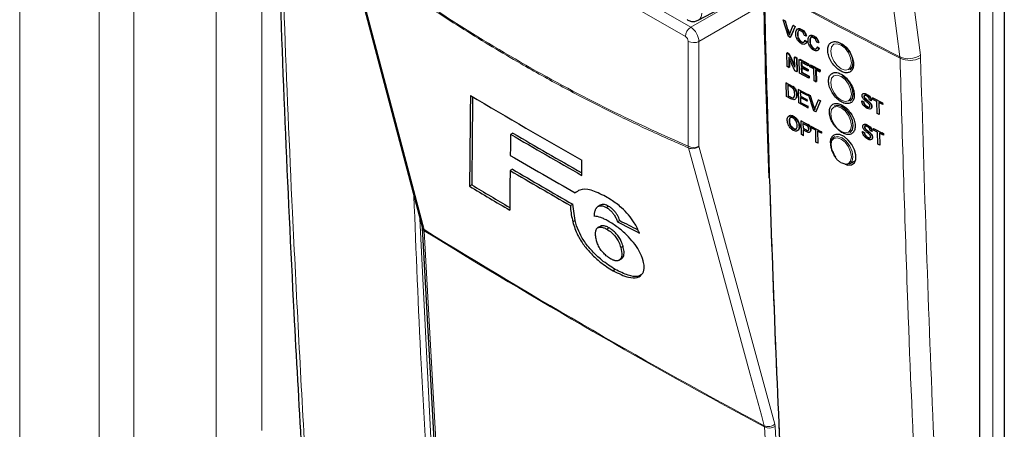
# Paper-space layout 'Blatt4' of a CAD drawing. Header units: millimetres. Extents: x 5 to 418, y 2 to 292.
# Tile 19 of 111: x 108 to 130, y 170 to 179. Entities that reach past the tile are written whole.
import ezdxf

# ---------------------------------------------------------------- set-up
doc = ezdxf.new("R2010")
doc.units = ezdxf.units.MM

psp = doc.layouts.new('Blatt4')

# ---------------------------------------------------------------- linework, layer by layer
at = {"color": 7, "linetype": 'Continuous', "lineweight": 18}
for p, q in [((110.768, 159.439), (110.768, 200.081)), ((108.291, 159.028), (108.291, 199.758)), ((110.011, 199.732), (110.011, 159.002)), ((112.553, 199.067), (112.553, 159.373)), ((129.385, 188.656), (129.385, 161.056)), ((113.539, 170.204), (113.539, 187.903)), ((120.527, 180.289), (122.84, 178.954)), ((122.725, 178.751), (120.47, 180.052)), ((122.84, 178.954), (124.218, 179.749)), ((124.403, 179.447), (123.017, 178.647)), ((124.961, 178.836), (124.967, 178.84)), ((122.784, 176.372), (122.784, 178.649)), ((123.017, 178.647), (123.017, 176.371)), ((127.375, 178.311), (127.377, 178.283)), ((127.822, 178.291), (127.818, 178.346)), ((124.998, 177.7), (125.008, 177.707)), ((125.007, 177.439), (125.017, 177.445)), ((125.511, 177.221), (125.521, 177.227)), ((125.331, 176.869), (125.341, 176.875)), ((125.339, 176.727), (125.349, 176.734)), ((116.968, 174.8), (117.266, 168.897)), ((117.062, 174.54), (117.059, 174.565)), ((124.437, 170.282), (124.433, 170.307)), ((124.667, 170.292), (124.659, 170.341)), ((124.667, 170.292), (124.991, 164.571))]:
    psp.add_line(p, q, dxfattribs=at)
at = {"color": 7, "linetype": 'Continuous', "lineweight": 25}
for p, q in [((129.1, 189.018), (129.1, 161.418)), ((129.637, 187.783), (129.637, 147.004)), ((115.43, 180.618), (117.015, 174.621)), ((123.003, 179.107), (124.192, 179.746)), ((124.846, 179.112), (124.848, 179.113)), ((124.956, 178.755), (124.846, 179.112)), ((124.846, 179.112), (124.887, 179.09)), ((124.887, 179.09), (124.889, 179.091)), ((124.887, 179.09), (124.961, 178.836)), ((124.949, 178.903), (124.967, 178.84)), ((124.99, 178.821), (125.062, 178.996)), ((125.103, 178.974), (124.997, 178.733)), ((125.062, 178.996), (125.065, 178.998)), ((125.062, 178.996), (125.103, 178.974)), ((125.103, 178.974), (125.106, 178.976)), ((125.237, 178.905), (125.241, 178.908)), ((124.997, 178.733), (124.956, 178.755)), ((124.997, 178.733), (125.002, 178.736)), ((125.061, 178.868), (125.002, 178.736)), ((125.152, 178.801), (125.158, 178.804)), ((125.341, 178.763), (125.303, 178.774)), ((125.311, 178.669), (125.316, 178.673)), ((125.311, 178.669), (125.348, 178.639)), ((125.316, 178.673), (125.354, 178.643)), ((125.341, 178.763), (125.347, 178.767)), ((125.505, 178.761), (125.511, 178.765)), ((125.236, 178.635), (125.241, 178.638)), ((125.348, 178.639), (125.354, 178.643)), ((125.42, 178.656), (125.426, 178.66)), ((125.504, 178.491), (125.509, 178.494)), ((125.609, 178.619), (125.571, 178.63)), ((125.578, 178.525), (125.584, 178.529)), ((125.578, 178.525), (125.616, 178.495)), ((125.584, 178.529), (125.622, 178.499)), ((125.609, 178.619), (125.614, 178.622)), ((125.616, 178.495), (125.622, 178.499)), ((124.923, 178.395), (124.934, 178.403)), ((124.931, 178.1), (124.923, 178.395)), ((124.923, 178.395), (124.963, 178.374)), ((124.934, 178.403), (124.974, 178.381)), ((124.963, 178.374), (124.974, 178.381)), ((124.963, 178.374), (125.098, 178.085)), ((125.098, 178.012), (124.963, 178.3)), ((124.963, 178.3), (124.969, 178.08)), ((124.974, 178.381), (125.097, 178.119)), ((124.975, 178.274), (124.98, 178.088)), ((125.092, 178.305), (125.104, 178.313)), ((125.098, 178.085), (125.092, 178.305)), ((125.092, 178.305), (125.13, 178.285)), ((125.104, 178.313), (125.142, 178.293)), ((125.13, 178.285), (125.142, 178.293)), ((125.13, 178.285), (125.138, 177.99)), ((125.142, 178.293), (125.15, 177.998)), ((125.192, 178.252), (125.204, 178.26)), ((125.2, 177.957), (125.192, 178.252)), ((125.192, 178.252), (125.382, 178.151)), ((125.204, 178.26), (125.394, 178.159)), ((124.969, 178.08), (124.931, 178.1)), ((124.969, 178.08), (124.98, 178.088)), ((125.383, 178.117), (125.231, 178.198)), ((125.231, 178.198), (125.234, 178.107)), ((125.234, 178.107), (125.245, 178.115)), ((125.234, 178.107), (125.375, 178.032)), ((125.376, 177.998), (125.235, 178.073)), ((125.235, 178.073), (125.237, 177.971)), ((125.243, 178.192), (125.245, 178.115)), ((125.245, 178.115), (125.387, 178.04)), ((125.246, 178.067), (125.249, 177.979)), ((125.375, 178.032), (125.387, 178.04)), ((125.375, 178.032), (125.376, 177.998)), ((125.382, 178.151), (125.394, 178.159)), ((125.382, 178.151), (125.383, 178.117)), ((125.383, 178.117), (125.395, 178.125)), ((125.387, 178.04), (125.388, 178.006)), ((125.394, 178.159), (125.395, 178.125)), ((125.42, 178.131), (125.432, 178.139)), ((125.421, 178.097), (125.42, 178.131)), ((125.42, 178.131), (125.631, 178.019)), ((125.508, 178.051), (125.421, 178.097)), ((125.432, 178.139), (125.642, 178.027)), ((125.515, 177.79), (125.508, 178.051)), ((125.632, 177.985), (125.546, 178.031)), ((125.546, 178.031), (125.553, 177.77)), ((125.631, 178.019), (125.642, 178.027)), ((125.642, 178.027), (125.643, 177.993)), ((125.138, 177.99), (125.098, 178.012)), ((125.138, 177.99), (125.15, 177.998)), ((125.397, 177.853), (125.2, 177.957)), ((125.237, 177.971), (125.249, 177.979)), ((125.237, 177.971), (125.396, 177.887)), ((125.249, 177.979), (125.408, 177.894)), ((125.376, 177.998), (125.388, 178.006)), ((125.396, 177.887), (125.408, 177.894)), ((125.396, 177.887), (125.397, 177.853)), ((125.397, 177.853), (125.409, 177.86)), ((125.408, 177.894), (125.409, 177.86)), ((125.557, 178.025), (125.564, 177.778)), ((125.631, 178.019), (125.632, 177.985)), ((125.632, 177.985), (125.643, 177.993)), ((124.906, 177.749), (124.916, 177.756)), ((124.914, 177.454), (124.906, 177.749)), ((124.906, 177.749), (124.998, 177.7)), ((125, 177.666), (124.945, 177.695)), ((124.945, 177.695), (124.951, 177.468)), ((125.046, 177.671), (125.056, 177.677)), ((125.086, 177.629), (125.096, 177.635)), ((125.176, 177.606), (125.185, 177.613)), ((125.184, 177.311), (125.176, 177.606)), ((125.176, 177.606), (125.366, 177.506)), ((125.553, 177.77), (125.515, 177.79)), ((125.553, 177.77), (125.564, 177.778)), ((125.011, 177.403), (124.914, 177.454)), ((124.951, 177.468), (124.962, 177.475)), ((124.951, 177.468), (125.007, 177.439)), ((125.131, 177.486), (125.141, 177.493)), ((125.367, 177.472), (125.215, 177.552)), ((125.215, 177.552), (125.217, 177.461)), ((125.217, 177.461), (125.227, 177.468)), ((125.217, 177.461), (125.359, 177.386)), ((125.36, 177.352), (125.218, 177.427)), ((125.218, 177.427), (125.221, 177.325)), ((125.359, 177.386), (125.369, 177.393)), ((125.359, 177.386), (125.36, 177.352)), ((125.366, 177.506), (125.375, 177.512)), ((125.366, 177.506), (125.367, 177.472)), ((125.367, 177.472), (125.376, 177.478)), ((125.39, 177.493), (125.4, 177.499)), ((125.507, 177.14), (125.39, 177.493)), ((125.39, 177.493), (125.431, 177.471)), ((125.431, 177.471), (125.441, 177.477)), ((125.431, 177.471), (125.511, 177.221)), ((126.593, 177.451), (126.598, 177.454)), ((126.604, 177.42), (126.608, 177.423)), ((126.647, 177.5), (126.652, 177.503)), ((126.787, 177.424), (126.791, 177.427)), ((126.788, 177.39), (126.787, 177.424)), ((126.787, 177.424), (127, 177.314)), ((126.875, 177.345), (126.788, 177.39)), ((125.381, 177.207), (125.184, 177.311)), ((125.221, 177.325), (125.231, 177.332)), ((125.221, 177.325), (125.38, 177.241)), ((125.36, 177.352), (125.37, 177.359)), ((125.38, 177.241), (125.39, 177.248)), ((125.38, 177.241), (125.381, 177.207)), ((125.381, 177.207), (125.391, 177.214)), ((125.54, 177.205), (125.607, 177.377)), ((125.649, 177.356), (125.548, 177.118)), ((125.607, 177.377), (125.618, 177.384)), ((125.607, 177.377), (125.649, 177.356)), ((125.649, 177.356), (125.659, 177.362)), ((126.548, 177.358), (126.552, 177.361)), ((126.548, 177.358), (126.586, 177.338)), ((126.586, 177.338), (126.59, 177.341)), ((126.662, 177.228), (126.666, 177.231)), ((126.751, 177.361), (126.712, 177.381)), ((126.712, 177.325), (126.716, 177.328)), ((126.751, 177.361), (126.755, 177.364)), ((126.761, 177.229), (126.766, 177.232)), ((126.882, 177.084), (126.875, 177.345)), ((127.001, 177.28), (126.914, 177.325)), ((126.914, 177.325), (126.921, 177.064)), ((127, 177.314), (127.005, 177.317)), ((127, 177.314), (127.001, 177.28)), ((127.001, 177.28), (127.006, 177.283)), ((125.056, 177.019), (125.066, 177.026)), ((125.548, 177.118), (125.507, 177.14)), ((125.548, 177.118), (125.559, 177.125)), ((126.921, 177.064), (126.882, 177.084)), ((126.921, 177.064), (126.925, 177.067)), ((124.97, 176.912), (124.98, 176.919)), ((125.062, 176.751), (125.073, 176.758)), ((125.187, 176.8), (125.198, 176.806)), ((125.232, 176.922), (125.242, 176.928)), ((125.24, 176.627), (125.232, 176.922)), ((125.232, 176.922), (125.331, 176.869)), ((125.335, 176.833), (125.271, 176.867)), ((125.271, 176.867), (125.274, 176.762)), ((125.274, 176.762), (125.284, 176.768)), ((125.274, 176.762), (125.339, 176.727)), ((125.371, 176.845), (125.381, 176.851)), ((125.46, 176.8), (125.47, 176.807)), ((125.46, 176.8), (125.671, 176.688)), ((125.461, 176.766), (125.46, 176.8)), ((125.548, 176.72), (125.461, 176.766)), ((126.608, 176.783), (126.613, 176.787)), ((126.618, 176.752), (126.624, 176.756)), ((126.662, 176.832), (126.667, 176.836)), ((126.801, 176.756), (126.807, 176.76)), ((126.802, 176.722), (126.801, 176.756)), ((126.801, 176.756), (127.014, 176.646)), ((118.982, 176.659), (118.933, 176.631)), ((125.278, 176.607), (125.24, 176.627)), ((125.341, 176.693), (125.275, 176.728)), ((125.275, 176.728), (125.278, 176.607)), ((125.278, 176.607), (125.288, 176.614)), ((125.413, 176.677), (125.425, 176.684)), ((125.435, 176.73), (125.445, 176.737)), ((125.554, 176.46), (125.548, 176.72)), ((125.672, 176.654), (125.586, 176.7)), ((125.586, 176.7), (125.592, 176.44)), ((125.671, 176.688), (125.681, 176.695)), ((125.671, 176.688), (125.672, 176.654)), ((125.672, 176.654), (125.682, 176.661)), ((125.964, 176.576), (125.952, 176.569)), ((126.286, 176.673), (126.304, 176.683)), ((126.562, 176.69), (126.568, 176.694)), ((126.562, 176.69), (126.601, 176.671)), ((126.601, 176.671), (126.606, 176.674)), ((126.677, 176.561), (126.682, 176.564)), ((126.765, 176.693), (126.727, 176.713)), ((126.727, 176.657), (126.732, 176.661)), ((126.765, 176.693), (126.771, 176.697)), ((126.776, 176.562), (126.781, 176.565)), ((126.89, 176.677), (126.802, 176.722)), ((126.897, 176.417), (126.89, 176.677)), ((127.015, 176.612), (126.928, 176.657)), ((126.928, 176.657), (126.936, 176.397)), ((126.985, 176.668), (127.02, 176.65)), ((127.014, 176.646), (127.02, 176.65)), ((127.014, 176.646), (127.015, 176.612)), ((127.015, 176.612), (127.021, 176.616)), ((127.02, 176.65), (127.021, 176.616)), ((125.592, 176.44), (125.554, 176.46)), ((125.592, 176.44), (125.603, 176.447)), ((126.936, 176.397), (126.897, 176.417)), ((126.936, 176.397), (126.941, 176.401)), ((120.477, 175.74), (120.476, 176.074)), ((126.286, 175.992), (126.39, 176.052)), ((118.972, 175.875), (118.923, 175.847)), ((118.093, 175.535), (118.044, 175.507)), ((120.383, 175.389), (120.335, 175.361)), ((120.232, 175.087), (120.281, 175.115)), ((120.331, 174.761), (120.281, 175.115)), ((120.879, 175.095), (120.83, 175.067)), ((120.895, 175.103), (120.846, 175.075)), ((120.895, 175.103), (120.879, 175.095)), ((121.059, 175.069), (121.01, 175.041)), ((120.331, 174.761), (120.282, 174.733)), ((120.875, 174.635), (120.826, 174.607)), ((121.299, 174.761), (121.251, 174.733)), ((117.017, 174.605), (117.331, 168.891)), ((121.068, 174.603), (121.019, 174.574)), ((121.371, 174.204), (121.322, 174.175)), ((121.289, 173.901), (121.337, 173.93)), ((121.292, 173.903), (121.289, 173.902)), ((121.341, 173.932), (121.292, 173.903)), ((121.204, 173.699), (121.155, 173.671))]:
    psp.add_line(p, q, dxfattribs=at)
at = {"color": 7, "linetype": 'Continuous', "lineweight": 18, "flags": 128}
for points in [[(127.375, 178.311), (127.309, 178.816), (127.044, 180.837), (126.195, 187.328)], [(126.638, 187.363), (127.228, 182.853), (127.818, 178.346)], [(115.473, 180.562), (115.533, 180.335), (115.773, 179.427), (116.733, 175.795), (117.059, 174.565)], [(126.098, 178.568), (126.013, 178.598), (125.94, 178.584), (125.892, 178.528), (125.875, 178.439), (125.892, 178.331), (125.94, 178.219), (126.013, 178.121), (126.098, 178.052), (126.184, 178.023), (126.256, 178.037), (126.305, 178.092), (126.322, 178.181), (126.305, 178.29), (126.256, 178.401), (126.184, 178.499), (126.098, 178.568)], [(126.098, 177.888), (126.013, 177.917), (125.94, 177.903), (125.892, 177.847), (125.875, 177.759), (125.892, 177.65), (125.94, 177.538), (126.013, 177.441), (126.098, 177.372), (126.184, 177.342), (126.256, 177.356), (126.305, 177.412), (126.322, 177.501), (126.305, 177.609), (126.256, 177.721), (126.184, 177.819), (126.098, 177.888)], [(126.098, 177.207), (126.013, 177.237), (125.94, 177.223), (125.892, 177.167), (125.875, 177.078), (125.892, 176.97), (125.94, 176.858), (126.013, 176.76), (126.098, 176.691), (126.184, 176.662), (126.256, 176.676), (126.305, 176.731), (126.322, 176.82), (126.305, 176.929), (126.256, 177.04), (126.184, 177.138), (126.098, 177.207)], [(126.098, 176.011), (126.184, 175.981), (126.256, 175.995), (126.305, 176.051), (126.322, 176.14), (126.305, 176.248), (126.256, 176.36), (126.184, 176.458), (126.098, 176.527), (126.013, 176.556), (125.94, 176.542), (125.892, 176.487), (125.875, 176.398), (125.892, 176.289), (125.94, 176.178), (126.013, 176.08), (126.098, 176.011)], [(125.952, 176.569), (126.029, 176.584), (126.119, 176.553), (126.209, 176.48), (126.286, 176.377), (126.337, 176.259), (126.355, 176.145), (126.337, 176.051), (126.286, 175.992), (126.286, 175.992)], [(124.433, 170.307), (124.371, 170.535), (124.123, 171.448), (123.128, 175.1), (122.792, 176.337)], [(123.017, 176.371), (123.836, 173.364), (124.659, 170.341)], [(117.062, 174.54), (117.077, 174.277), (117.134, 173.225), (117.376, 168.826)], [(124.762, 164.562), (124.747, 164.825), (124.688, 165.878), (124.437, 170.282)]]:
    psp.add_lwpolyline(points, dxfattribs=at)
at = {"color": 7, "linetype": 'Continuous', "lineweight": 25, "flags": 128}
for points in [[(126.119, 178.594), (126.209, 178.521), (126.286, 178.418), (126.337, 178.301), (126.355, 178.186), (126.337, 178.092), (126.286, 178.033), (126.286, 178.033)], [(126.119, 177.914), (126.209, 177.841), (126.286, 177.738), (126.337, 177.62), (126.355, 177.506), (126.337, 177.412), (126.286, 177.353), (126.286, 177.353)], [(125.952, 177.25), (126.029, 177.265), (126.119, 177.233)], [(126.119, 177.233), (126.209, 177.161), (126.286, 177.057), (126.337, 176.94), (126.355, 176.825), (126.337, 176.731), (126.286, 176.673), (126.286, 176.673)], [(125.982, 176.138), (125.952, 176.185), (125.901, 176.302), (125.883, 176.417), (125.901, 176.511), (125.952, 176.569), (125.952, 176.569)], [(126.184, 175.982), (126.246, 175.961), (126.326, 175.968), (126.386, 176.012), (126.418, 176.087), (126.42, 176.186), (126.39, 176.298), (126.333, 176.409), (126.254, 176.507), (126.163, 176.582), (126.069, 176.624), (125.984, 176.629), (125.94, 176.613), (125.94, 176.613)], [(126.286, 175.992), (126.209, 175.977), (126.119, 176.009)]]:
    psp.add_lwpolyline(points, dxfattribs=at)
at = {"color": 7, "linetype": 'Continuous', "lineweight": 18}
for centre, radius, start, end in [((203.435, 326.361), 166.445, 241.64077, 242.80828), ((203.435, 326.33), 166.442, 241.64019, 242.80847), ((122.981, 178.739), 0.257, 123.2297, 177.3477), ((122.902, 178.877), 0.257, 242.6565, 296.7662), ((127.563, 178.742), 0.47, 246.4011, 302.7847), ((127.591, 178.745), 0.509, 245.151, 296.9434), ((122.902, 176.601), 0.257, 242.6565, 296.7662), ((122.926, 176.386), 0.143, 185.5878, 200.0952), ((122.878, 176.533), 0.214, 246.294, 310.8229), ((117.106, 174.646), 0.0943, 195.6341, 239.7966), ((117.101, 174.615), 0.084, 186.0619, 242.4964), ((190.374, 293.049), 139.333, 238.25156, 241.75381), ((190.376, 293.02), 139.328, 238.25137, 241.754), ((124.519, 170.503), 0.214, 246.3296, 310.8196), ((124.543, 170.504), 0.245, 244.5161, 300.2409)]:
    psp.add_arc(centre, radius, start, end, dxfattribs=at)
at = {"color": 7, "linetype": 'Continuous', "lineweight": 25}
for centre, radius, start, end in [((189.686, 298.079), 140.269, 239.29483, 240.43502), ((190.056, 298.147), 140.799, 239.6599, 240.38507), ((190.055, 298.09), 140.702, 239.6597, 240.3623), ((189.884, 297.054), 140.166, 239.58663, 240.25149), ((189.76, 296.267), 139.71, 239.53375, 240.15463), ((189.777, 296.239), 139.645, 239.53353, 240.1547), ((188.452, 292.543), 136.583, 238.96951, 239.39441), ((188.451, 292.488), 136.486, 238.969, 239.37068)]:
    psp.add_arc(centre, radius, start, end, dxfattribs=at)
at = {"color": 7, "linetype": 'Continuous', "lineweight": 18}
for centre, major_axis, ratio, start_param, end_param in [((122.843, 179.399), (-0.162, 0.291), 0.577293, 3.119125, 3.935643), ((122.843, 178.751), (-0.125, 0.217), 0.56389, 3.927223, 5.497715), ((122.725, 178.683), (-0.0417, 0.0722), 0.577557, 3.927224, 5.497716)]:
    psp.add_ellipse(centre, major_axis=major_axis, ratio=ratio, start_param=start_param, end_param=end_param, dxfattribs=at)
at = {"color": 7, "linetype": 'Continuous', "lineweight": 25}
for centre, major_axis, ratio, start_param, end_param in [((1380.908, 4331.91), (1231.916, 4286.199), 0.064859, 2.910951, 2.91282), ((1380.381, 4330.046), (1231.355, 4284.245), 0.064859, 2.911007, 2.912822), ((1321.119, 4107.138), (1171.639, 4063.237), 0.066363, 2.903727, 2.904168), ((1400.621, 4403.498), (1250.97, 4360.003), 0.064047, 2.912272, 2.913078), ((226.896, 235.394), (148.938, 7.324), 0.541565, 3.89758, 3.902097), ((226.895, 235.395), (148.869, 7.32), 0.541565, 3.897586, 3.901303)]:
    psp.add_ellipse(centre, major_axis=major_axis, ratio=ratio, start_param=start_param, end_param=end_param, dxfattribs=at)
for points, knots in [([(113.74, 186.24), (113.747, 185.901), (113.782, 184.161), (113.879, 181.044), (114.036, 176.892), (114.208, 173.15), (114.342, 170.803), (114.398, 169.822)], [0, 0, 0, 0, 0.0612246, 0.3135931, 0.5660969, 0.8186987, 1, 1, 1, 1]), ([(124.422, 179.43), (124.425, 179.323), (124.45, 178.067), (124.492, 176.821), (124.531, 175.681)], [0, 0, 0, 0, 0.085161, 1, 1, 1, 1]), ([(122.759, 179.119), (122.784, 179.107), (122.837, 179.082), (122.923, 179.075), (122.975, 179.097), (122.998, 179.106)], [0, 0, 0, 0, 0.333697, 0.697753, 1, 1, 1, 1]), ([(125.115, 178.821), (125.116, 178.842), (125.119, 178.883), (125.148, 178.92), (125.192, 178.925), (125.222, 178.912), (125.237, 178.905)], [0, 0, 0, 0, 0.280492, 0.55957, 0.779615, 1, 1, 1, 1]), ([(125.145, 178.902), (125.149, 178.909), (125.161, 178.927), (125.198, 178.928), (125.228, 178.915), (125.243, 178.909)], [0, 0, 0, 0, 0.232895, 0.616152, 1, 1, 1, 1]), ([(125.236, 178.872), (125.226, 178.876), (125.207, 178.885), (125.182, 178.883), (125.156, 178.86), (125.154, 178.825), (125.152, 178.801)], [0, 0, 0, 0, 0.187223, 0.373906, 0.560736, 1, 1, 1, 1]), ([(125.201, 178.885), (125.197, 178.885), (125.184, 178.885), (125.162, 178.862), (125.16, 178.828), (125.158, 178.804)], [0, 0, 0, 0, 0.130522, 0.38998, 1, 1, 1, 1]), ([(125.237, 178.905), (125.25, 178.897), (125.277, 178.881), (125.309, 178.842), (125.33, 178.801), (125.337, 178.776), (125.341, 178.763)], [0, 0, 0, 0, 0.280081, 0.559449, 0.779549, 1, 1, 1, 1]), ([(125.243, 178.909), (125.256, 178.901), (125.282, 178.885), (125.315, 178.846), (125.336, 178.805), (125.343, 178.779), (125.347, 178.767)], [0, 0, 0, 0, 0.280081, 0.559449, 0.779549, 1, 1, 1, 1]), ([(124.961, 178.836), (124.964, 178.826), (124.97, 178.807), (124.974, 178.789), (124.976, 178.78)], [0, 0, 0, 0, 0.559998, 1, 1, 1, 1]), ([(124.967, 178.84), (124.97, 178.829), (124.975, 178.813), (124.978, 178.797), (124.98, 178.792)], [0, 0, 0, 0, 0.65152, 1, 1, 1, 1]), ([(124.976, 178.78), (124.979, 178.788), (124.983, 178.802), (124.988, 178.815), (124.99, 178.821)], [0, 0, 0, 0, 0.559972, 1, 1, 1, 1]), ([(125.239, 178.598), (125.219, 178.611), (125.179, 178.636), (125.137, 178.704), (125.118, 178.767), (125.116, 178.803), (125.115, 178.821)], [0, 0, 0, 0, 0.279955, 0.558088, 0.778912, 1, 1, 1, 1]), ([(125.152, 178.801), (125.153, 178.784), (125.155, 178.751), (125.171, 178.7), (125.202, 178.657), (125.224, 178.642), (125.236, 178.635)], [0, 0, 0, 0, 0.281245, 0.560716, 0.780138, 1, 1, 1, 1]), ([(125.158, 178.804), (125.159, 178.788), (125.161, 178.755), (125.176, 178.704), (125.208, 178.661), (125.23, 178.646), (125.241, 178.638)], [0, 0, 0, 0, 0.281245, 0.560716, 0.780138, 1, 1, 1, 1]), ([(125.303, 178.774), (125.3, 178.785), (125.294, 178.807), (125.277, 178.837), (125.256, 178.859), (125.243, 178.868), (125.236, 178.872)], [0, 0, 0, 0, 0.280553, 0.559739, 0.779654, 1, 1, 1, 1]), ([(125.236, 178.635), (125.246, 178.63), (125.267, 178.622), (125.298, 178.63), (125.306, 178.654), (125.311, 178.669)], [0, 0, 0, 0, 0.2807112, 0.5609046, 1, 1, 1, 1]), ([(125.382, 178.677), (125.384, 178.697), (125.386, 178.739), (125.416, 178.776), (125.46, 178.781), (125.49, 178.768), (125.505, 178.761)], [0, 0, 0, 0, 0.280492, 0.55957, 0.779615, 1, 1, 1, 1]), ([(125.507, 178.454), (125.487, 178.467), (125.447, 178.492), (125.405, 178.56), (125.386, 178.623), (125.384, 178.659), (125.382, 178.677)], [0, 0, 0, 0, 0.279955, 0.558088, 0.778912, 1, 1, 1, 1]), ([(125.413, 178.758), (125.417, 178.765), (125.429, 178.783), (125.466, 178.784), (125.496, 178.771), (125.511, 178.765)], [0, 0, 0, 0, 0.232895, 0.616152, 1, 1, 1, 1]), ([(125.503, 178.728), (125.494, 178.732), (125.475, 178.741), (125.45, 178.738), (125.424, 178.716), (125.422, 178.681), (125.42, 178.656)], [0, 0, 0, 0, 0.187223, 0.373906, 0.560736, 1, 1, 1, 1]), ([(125.469, 178.741), (125.465, 178.741), (125.452, 178.741), (125.43, 178.718), (125.428, 178.684), (125.426, 178.66)], [0, 0, 0, 0, 0.130522, 0.38998, 1, 1, 1, 1]), ([(125.571, 178.63), (125.568, 178.641), (125.562, 178.663), (125.545, 178.693), (125.524, 178.715), (125.51, 178.724), (125.503, 178.728)], [0, 0, 0, 0, 0.280553, 0.559739, 0.779654, 1, 1, 1, 1]), ([(125.505, 178.761), (125.518, 178.753), (125.544, 178.737), (125.577, 178.698), (125.598, 178.657), (125.605, 178.632), (125.609, 178.619)], [0, 0, 0, 0, 0.280081, 0.559449, 0.779549, 1, 1, 1, 1]), ([(125.511, 178.765), (125.524, 178.757), (125.55, 178.74), (125.582, 178.702), (125.604, 178.66), (125.611, 178.635), (125.614, 178.622)], [0, 0, 0, 0, 0.280081, 0.559449, 0.779549, 1, 1, 1, 1]), ([(125.348, 178.639), (125.344, 178.626), (125.335, 178.6), (125.307, 178.582), (125.273, 178.583), (125.251, 178.593), (125.239, 178.598)], [0, 0, 0, 0, 0.280256, 0.559546, 0.779589, 1, 1, 1, 1]), ([(125.241, 178.638), (125.252, 178.633), (125.269, 178.625), (125.282, 178.631), (125.288, 178.633)], [0, 0, 0, 0, 0.608571, 1, 1, 1, 1]), ([(125.354, 178.643), (125.351, 178.628), (125.348, 178.613), (125.338, 178.607), (125.337, 178.607)], [0, 0, 0, 0, 0.97637, 1, 1, 1, 1]), ([(125.42, 178.656), (125.421, 178.64), (125.423, 178.607), (125.438, 178.556), (125.47, 178.513), (125.492, 178.498), (125.504, 178.491)], [0, 0, 0, 0, 0.281245, 0.560716, 0.780138, 1, 1, 1, 1]), ([(125.426, 178.66), (125.427, 178.644), (125.428, 178.611), (125.444, 178.559), (125.475, 178.517), (125.498, 178.502), (125.509, 178.494)], [0, 0, 0, 0, 0.281245, 0.560716, 0.780138, 1, 1, 1, 1]), ([(125.504, 178.491), (125.514, 178.486), (125.534, 178.477), (125.566, 178.486), (125.573, 178.51), (125.578, 178.525)], [0, 0, 0, 0, 0.280711, 0.560905, 1, 1, 1, 1]), ([(125.616, 178.495), (125.612, 178.482), (125.603, 178.456), (125.575, 178.438), (125.541, 178.439), (125.519, 178.449), (125.507, 178.454)], [0, 0, 0, 0, 0.280256, 0.559546, 0.779589, 1, 1, 1, 1]), ([(125.509, 178.494), (125.52, 178.489), (125.537, 178.481), (125.55, 178.486), (125.555, 178.489)], [0, 0, 0, 0, 0.608571, 1, 1, 1, 1]), ([(125.622, 178.499), (125.619, 178.484), (125.615, 178.469), (125.605, 178.463), (125.605, 178.462)], [0, 0, 0, 0, 0.9763704, 1, 1, 1, 1]), ([(125.885, 178.624), (125.865, 178.608), (125.827, 178.576), (125.804, 178.488), (125.811, 178.382), (125.851, 178.267), (125.916, 178.155), (126.002, 178.061), (126.097, 177.994), (126.191, 177.962), (126.273, 177.969), (126.335, 178.014), (126.369, 178.091), (126.371, 178.193), (126.341, 178.307), (126.283, 178.421), (126.203, 178.521), (126.109, 178.598), (126.014, 178.641), (125.937, 178.647), (125.899, 178.631), (125.885, 178.624)], [0, 0, 0, 0, 0.053572, 0.107144, 0.160731, 0.214379, 0.268102, 0.321888, 0.375695, 0.429473, 0.483183, 0.536814, 0.590389, 0.643958, 0.697575, 0.751273, 0.805049, 0.858864, 0.912659, 0.966387, 1, 1, 1, 1]), ([(125.902, 177.953), (125.883, 177.937), (125.844, 177.905), (125.822, 177.818), (125.83, 177.712), (125.869, 177.596), (125.935, 177.485), (126.02, 177.391), (126.115, 177.324), (126.209, 177.292), (126.291, 177.299), (126.353, 177.344), (126.386, 177.421), (126.388, 177.523), (126.358, 177.637), (126.3, 177.75), (126.22, 177.851), (126.126, 177.927), (126.031, 177.97), (125.954, 177.976), (125.917, 177.96), (125.902, 177.953)], [0, 0, 0, 0, 0.0535691, 0.1071378, 0.1607248, 0.2143765, 0.2681074, 0.3218995, 0.3757097, 0.4294864, 0.4831909, 0.5368144, 0.5903835, 0.6439506, 0.6975706, 0.7512757, 0.8050594, 0.8588783, 0.912673, 0.9663964, 1, 1, 1, 1]), ([(124.998, 177.7), (125.007, 177.695), (125.023, 177.687), (125.039, 177.676), (125.046, 177.671)], [0, 0, 0, 0, 0.560174, 1, 1, 1, 1]), ([(125.044, 177.636), (125.036, 177.643), (125.021, 177.654), (125.006, 177.662), (125, 177.666)], [0, 0, 0, 0, 0.5592546, 1, 1, 1, 1]), ([(125.093, 177.507), (125.091, 177.531), (125.089, 177.564), (125.066, 177.611), (125.052, 177.628), (125.044, 177.636)], [0, 0, 0, 0, 0.55915, 0.78004, 1, 1, 1, 1]), ([(125.046, 177.671), (125.054, 177.664), (125.068, 177.652), (125.08, 177.636), (125.086, 177.629)], [0, 0, 0, 0, 0.559847, 1, 1, 1, 1]), ([(125.057, 177.678), (125.065, 177.671), (125.08, 177.659), (125.092, 177.643), (125.097, 177.636)], [0, 0, 0, 0, 0.559847, 1, 1, 1, 1]), ([(125.086, 177.629), (125.094, 177.616), (125.11, 177.589), (125.127, 177.539), (125.13, 177.506), (125.131, 177.486)], [0, 0, 0, 0, 0.279769, 0.559929, 1, 1, 1, 1]), ([(125.097, 177.636), (125.105, 177.623), (125.122, 177.597), (125.138, 177.547), (125.141, 177.514), (125.143, 177.494)], [0, 0, 0, 0, 0.279769, 0.559929, 1, 1, 1, 1]), ([(125.007, 177.439), (125.02, 177.432), (125.043, 177.419), (125.062, 177.424), (125.07, 177.426)], [0, 0, 0, 0, 0.561861, 1, 1, 1, 1]), ([(125.131, 177.486), (125.131, 177.465), (125.129, 177.424), (125.103, 177.383), (125.057, 177.381), (125.026, 177.396), (125.011, 177.403)], [0, 0, 0, 0, 0.28084, 0.559952, 0.779068, 1, 1, 1, 1]), ([(125.07, 177.426), (125.079, 177.437), (125.094, 177.458), (125.094, 177.492), (125.093, 177.507)], [0, 0, 0, 0, 0.557452, 1, 1, 1, 1]), ([(125.143, 177.494), (125.143, 177.472), (125.143, 177.438), (125.126, 177.419), (125.121, 177.413)], [0, 0, 0, 0, 0.64707, 1, 1, 1, 1]), ([(126.555, 177.468), (126.556, 177.477), (126.557, 177.494), (126.57, 177.511), (126.599, 177.52), (126.627, 177.508), (126.647, 177.5)], [0, 0, 0, 0, 0.1870287, 0.3741238, 0.5611402, 1, 1, 1, 1]), ([(126.597, 177.384), (126.591, 177.391), (126.578, 177.405), (126.56, 177.435), (126.557, 177.456), (126.555, 177.468)], [0, 0, 0, 0, 0.281445, 0.562273, 1, 1, 1, 1]), ([(126.585, 177.516), (126.588, 177.517), (126.607, 177.525), (126.632, 177.513), (126.653, 177.504)], [0, 0, 0, 0, 0.194447, 1, 1, 1, 1]), ([(126.65, 177.465), (126.642, 177.469), (126.628, 177.476), (126.608, 177.478), (126.595, 177.469), (126.594, 177.457), (126.593, 177.451)], [0, 0, 0, 0, 0.28129, 0.56082, 0.78068, 1, 1, 1, 1]), ([(126.593, 177.451), (126.594, 177.446), (126.595, 177.435), (126.601, 177.425), (126.604, 177.42)], [0, 0, 0, 0, 0.559617, 1, 1, 1, 1]), ([(126.609, 177.476), (126.606, 177.475), (126.6, 177.471), (126.599, 177.461), (126.599, 177.455)], [0, 0, 0, 0, 0.3735166, 1, 1, 1, 1]), ([(126.599, 177.455), (126.599, 177.449), (126.601, 177.439), (126.607, 177.429), (126.609, 177.424)], [0, 0, 0, 0, 0.559617, 1, 1, 1, 1]), ([(126.604, 177.42), (126.615, 177.408), (126.635, 177.388), (126.664, 177.366), (126.688, 177.347), (126.704, 177.332), (126.712, 177.325)], [0, 0, 0, 0, 0.3384083, 0.5589741, 0.7795351, 1, 1, 1, 1]), ([(126.609, 177.424), (126.621, 177.412), (126.64, 177.392), (126.669, 177.37), (126.694, 177.351), (126.71, 177.336), (126.718, 177.329)], [0, 0, 0, 0, 0.338408, 0.558974, 0.779535, 1, 1, 1, 1]), ([(126.647, 177.5), (126.661, 177.492), (126.688, 177.476), (126.723, 177.44), (126.745, 177.398), (126.749, 177.373), (126.751, 177.361)], [0, 0, 0, 0, 0.280797, 0.560151, 0.779877, 1, 1, 1, 1]), ([(126.712, 177.381), (126.711, 177.39), (126.707, 177.41), (126.685, 177.445), (126.663, 177.458), (126.65, 177.465)], [0, 0, 0, 0, 0.281097, 0.560287, 1, 1, 1, 1]), ([(126.653, 177.504), (126.666, 177.496), (126.693, 177.48), (126.729, 177.444), (126.751, 177.401), (126.755, 177.377), (126.756, 177.365)], [0, 0, 0, 0, 0.280797, 0.560151, 0.779877, 1, 1, 1, 1]), ([(125.511, 177.221), (125.514, 177.21), (125.52, 177.192), (125.525, 177.173), (125.527, 177.165)], [0, 0, 0, 0, 0.559998, 1, 1, 1, 1]), ([(125.527, 177.165), (125.529, 177.173), (125.533, 177.186), (125.538, 177.199), (125.54, 177.205)], [0, 0, 0, 0, 0.559972, 1, 1, 1, 1]), ([(125.92, 177.283), (125.901, 177.267), (125.863, 177.235), (125.84, 177.147), (125.848, 177.042), (125.888, 176.926), (125.954, 176.816), (126.039, 176.722), (126.134, 176.655), (126.228, 176.623), (126.31, 176.63), (126.371, 176.675), (126.404, 176.752), (126.406, 176.853), (126.376, 176.967), (126.318, 177.08), (126.237, 177.181), (126.144, 177.257), (126.049, 177.3), (125.972, 177.306), (125.935, 177.289), (125.92, 177.283)], [0, 0, 0, 0, 0.053566, 0.1071314, 0.1607186, 0.214375, 0.2681131, 0.3219118, 0.3757251, 0.4295001, 0.4831988, 0.5368148, 0.5903782, 0.6439436, 0.697567, 0.7512791, 0.8050701, 0.8588935, 0.9126879, 0.9664063, 1, 1, 1, 1]), ([(126.665, 177.193), (126.649, 177.202), (126.617, 177.221), (126.576, 177.266), (126.553, 177.316), (126.549, 177.344), (126.548, 177.358)], [0, 0, 0, 0, 0.280814, 0.559563, 0.77962, 1, 1, 1, 1]), ([(126.586, 177.338), (126.588, 177.326), (126.592, 177.302), (126.612, 177.267), (126.637, 177.243), (126.654, 177.233), (126.662, 177.228)], [0, 0, 0, 0, 0.280632, 0.558674, 0.779197, 1, 1, 1, 1]), ([(126.592, 177.342), (126.593, 177.33), (126.597, 177.306), (126.618, 177.271), (126.643, 177.246), (126.659, 177.237), (126.668, 177.232)], [0, 0, 0, 0, 0.280632, 0.558674, 0.779197, 1, 1, 1, 1]), ([(126.693, 177.302), (126.682, 177.312), (126.664, 177.327), (126.639, 177.347), (126.617, 177.364), (126.604, 177.377), (126.597, 177.384)], [0, 0, 0, 0, 0.339939, 0.560025, 0.780082, 1, 1, 1, 1]), ([(126.662, 177.228), (126.67, 177.225), (126.686, 177.217), (126.707, 177.217), (126.721, 177.228), (126.722, 177.241), (126.723, 177.247)], [0, 0, 0, 0, 0.280917, 0.560813, 0.780502, 1, 1, 1, 1]), ([(126.761, 177.229), (126.759, 177.216), (126.756, 177.19), (126.72, 177.172), (126.686, 177.185), (126.665, 177.193)], [0, 0, 0, 0, 0.279942, 0.56008, 1, 1, 1, 1]), ([(126.668, 177.232), (126.676, 177.228), (126.692, 177.221), (126.71, 177.22), (126.716, 177.225), (126.717, 177.227)], [0, 0, 0, 0, 0.443607, 0.885601, 1, 1, 1, 1]), ([(126.723, 177.247), (126.722, 177.253), (126.721, 177.263), (126.711, 177.284), (126.7, 177.295), (126.693, 177.302)], [0, 0, 0, 0, 0.280089, 0.55997, 1, 1, 1, 1]), ([(126.712, 177.325), (126.719, 177.318), (126.734, 177.302), (126.75, 177.276), (126.759, 177.251), (126.761, 177.237), (126.761, 177.229)], [0, 0, 0, 0, 0.280371, 0.559909, 0.779859, 1, 1, 1, 1]), ([(126.718, 177.329), (126.725, 177.321), (126.74, 177.306), (126.756, 177.28), (126.765, 177.255), (126.766, 177.24), (126.767, 177.233)], [0, 0, 0, 0, 0.280371, 0.559909, 0.779859, 1, 1, 1, 1]), ([(126.767, 177.233), (126.766, 177.218), (126.766, 177.202), (126.755, 177.196), (126.754, 177.196)], [0, 0, 0, 0, 0.8852003, 1, 1, 1, 1]), ([(124.932, 176.932), (124.932, 176.954), (124.934, 176.996), (124.964, 177.033), (125.008, 177.04), (125.04, 177.026), (125.056, 177.019)], [0, 0, 0, 0, 0.28057, 0.559575, 0.779561, 1, 1, 1, 1]), ([(124.966, 177.019), (124.97, 177.026), (124.982, 177.044), (125.02, 177.047), (125.051, 177.033), (125.067, 177.027)], [0, 0, 0, 0, 0.242363, 0.620792, 1, 1, 1, 1]), ([(125.057, 176.985), (125.042, 176.991), (125.012, 177.002), (124.971, 176.98), (124.97, 176.938), (124.97, 176.912)], [0, 0, 0, 0, 0.280128, 0.559653, 1, 1, 1, 1]), ([(125.02, 177.001), (125.01, 176.998), (124.981, 176.988), (124.981, 176.946), (124.981, 176.919)], [0, 0, 0, 0, 0.34794, 1, 1, 1, 1]), ([(125.056, 177.019), (125.076, 177.006), (125.115, 176.98), (125.16, 176.915), (125.183, 176.852), (125.186, 176.817), (125.187, 176.8)], [0, 0, 0, 0, 0.2795644, 0.5585841, 0.7790872, 1, 1, 1, 1]), ([(125.149, 176.82), (125.148, 176.837), (125.145, 176.87), (125.124, 176.921), (125.092, 176.963), (125.068, 176.978), (125.057, 176.985)], [0, 0, 0, 0, 0.280797, 0.560068, 0.779984, 1, 1, 1, 1]), ([(125.067, 177.027), (125.087, 177.013), (125.127, 176.987), (125.172, 176.922), (125.194, 176.86), (125.197, 176.825), (125.199, 176.807)], [0, 0, 0, 0, 0.2795644, 0.5585841, 0.7790872, 1, 1, 1, 1]), ([(125.063, 176.717), (125.044, 176.73), (125.005, 176.756), (124.961, 176.819), (124.937, 176.88), (124.933, 176.915), (124.932, 176.932)], [0, 0, 0, 0, 0.2796, 0.558765, 0.77931, 1, 1, 1, 1]), ([(124.97, 176.912), (124.971, 176.895), (124.974, 176.863), (124.996, 176.813), (125.028, 176.773), (125.051, 176.758), (125.062, 176.751)], [0, 0, 0, 0, 0.280657, 0.559885, 0.779849, 1, 1, 1, 1]), ([(124.981, 176.919), (124.982, 176.903), (124.985, 176.87), (125.008, 176.82), (125.04, 176.78), (125.062, 176.766), (125.074, 176.759)], [0, 0, 0, 0, 0.280657, 0.559885, 0.779849, 1, 1, 1, 1]), ([(125.062, 176.751), (125.077, 176.745), (125.107, 176.734), (125.136, 176.751), (125.149, 176.783), (125.149, 176.808), (125.149, 176.82)], [0, 0, 0, 0, 0.2791, 0.558192, 0.778806, 1, 1, 1, 1]), ([(125.187, 176.8), (125.186, 176.779), (125.184, 176.738), (125.154, 176.702), (125.11, 176.697), (125.079, 176.711), (125.063, 176.717)], [0, 0, 0, 0, 0.280353, 0.5595023, 0.7796353, 1, 1, 1, 1]), ([(125.074, 176.759), (125.089, 176.751), (125.107, 176.742), (125.119, 176.749), (125.12, 176.749)], [0, 0, 0, 0, 0.882796, 1, 1, 1, 1]), ([(125.199, 176.807), (125.199, 176.785), (125.198, 176.753), (125.181, 176.737), (125.176, 176.732)], [0, 0, 0, 0, 0.680959, 1, 1, 1, 1]), ([(125.331, 176.869), (125.339, 176.865), (125.352, 176.858), (125.365, 176.849), (125.371, 176.845)], [0, 0, 0, 0, 0.560101, 1, 1, 1, 1]), ([(125.366, 176.814), (125.361, 176.818), (125.35, 176.825), (125.34, 176.831), (125.335, 176.833)], [0, 0, 0, 0, 0.559585, 1, 1, 1, 1]), ([(125.339, 176.727), (125.347, 176.723), (125.363, 176.715), (125.385, 176.714), (125.396, 176.729), (125.397, 176.742), (125.397, 176.749)], [0, 0, 0, 0, 0.281401, 0.559753, 0.779356, 1, 1, 1, 1]), ([(125.397, 176.749), (125.396, 176.755), (125.395, 176.768), (125.388, 176.786), (125.378, 176.802), (125.37, 176.81), (125.366, 176.814)], [0, 0, 0, 0, 0.2802608, 0.5600775, 0.7801497, 1, 1, 1, 1]), ([(125.371, 176.845), (125.381, 176.837), (125.401, 176.821), (125.421, 176.788), (125.432, 176.757), (125.434, 176.739), (125.435, 176.73)], [0, 0, 0, 0, 0.280013, 0.5589104, 0.7793956, 1, 1, 1, 1]), ([(125.382, 176.852), (125.392, 176.845), (125.412, 176.829), (125.433, 176.796), (125.444, 176.764), (125.445, 176.747), (125.446, 176.738)], [0, 0, 0, 0, 0.280013, 0.55891, 0.779396, 1, 1, 1, 1]), ([(126.569, 176.801), (126.57, 176.809), (126.571, 176.826), (126.584, 176.843), (126.613, 176.852), (126.642, 176.841), (126.662, 176.832)], [0, 0, 0, 0, 0.187029, 0.374124, 0.56114, 1, 1, 1, 1]), ([(126.611, 176.716), (126.605, 176.723), (126.593, 176.737), (126.575, 176.767), (126.571, 176.788), (126.569, 176.801)], [0, 0, 0, 0, 0.2814452, 0.5622732, 1, 1, 1, 1]), ([(126.599, 176.848), (126.603, 176.849), (126.621, 176.857), (126.647, 176.845), (126.667, 176.836)], [0, 0, 0, 0, 0.194634, 1, 1, 1, 1]), ([(126.664, 176.798), (126.657, 176.801), (126.642, 176.808), (126.622, 176.81), (126.61, 176.801), (126.608, 176.789), (126.608, 176.783)], [0, 0, 0, 0, 0.28129, 0.56082, 0.78068, 1, 1, 1, 1]), ([(126.608, 176.783), (126.608, 176.778), (126.609, 176.767), (126.616, 176.757), (126.618, 176.752)], [0, 0, 0, 0, 0.5596169, 1, 1, 1, 1]), ([(126.623, 176.808), (126.621, 176.807), (126.614, 176.803), (126.614, 176.793), (126.613, 176.787)], [0, 0, 0, 0, 0.373205, 1, 1, 1, 1]), ([(126.613, 176.787), (126.614, 176.782), (126.615, 176.771), (126.621, 176.761), (126.624, 176.756)], [0, 0, 0, 0, 0.5596169, 1, 1, 1, 1]), ([(126.618, 176.752), (126.63, 176.74), (126.649, 176.72), (126.678, 176.698), (126.703, 176.679), (126.719, 176.665), (126.727, 176.657)], [0, 0, 0, 0, 0.338408, 0.558974, 0.779535, 1, 1, 1, 1]), ([(126.624, 176.756), (126.635, 176.744), (126.655, 176.724), (126.684, 176.702), (126.708, 176.683), (126.724, 176.668), (126.732, 176.661)], [0, 0, 0, 0, 0.338408, 0.558974, 0.779535, 1, 1, 1, 1]), ([(126.662, 176.832), (126.675, 176.824), (126.702, 176.809), (126.738, 176.772), (126.76, 176.73), (126.763, 176.705), (126.765, 176.693)], [0, 0, 0, 0, 0.280797, 0.560151, 0.779877, 1, 1, 1, 1]), ([(126.727, 176.713), (126.725, 176.723), (126.722, 176.742), (126.699, 176.777), (126.677, 176.79), (126.664, 176.798)], [0, 0, 0, 0, 0.281097, 0.560287, 1, 1, 1, 1]), ([(126.667, 176.836), (126.681, 176.828), (126.708, 176.812), (126.743, 176.776), (126.765, 176.734), (126.769, 176.709), (126.771, 176.697)], [0, 0, 0, 0, 0.280797, 0.560151, 0.779877, 1, 1, 1, 1]), ([(125.435, 176.73), (125.434, 176.716), (125.432, 176.688), (125.398, 176.664), (125.363, 176.682), (125.341, 176.693)], [0, 0, 0, 0, 0.280751, 0.559708, 1, 1, 1, 1]), ([(125.446, 176.738), (125.446, 176.723), (125.445, 176.699), (125.429, 176.692), (125.424, 176.689)], [0, 0, 0, 0, 0.632398, 1, 1, 1, 1]), ([(125.94, 176.613), (125.921, 176.597), (125.882, 176.565), (125.86, 176.478), (125.869, 176.373), (125.898, 176.278), (125.931, 176.226), (125.941, 176.211)], [0, 0, 0, 0, 0.2251845, 0.4503659, 0.6756536, 0.901251, 1, 1, 1, 1]), ([(126.679, 176.526), (126.663, 176.535), (126.632, 176.553), (126.591, 176.598), (126.568, 176.648), (126.564, 176.676), (126.562, 176.69)], [0, 0, 0, 0, 0.280814, 0.559563, 0.77962, 1, 1, 1, 1]), ([(126.601, 176.671), (126.602, 176.658), (126.606, 176.635), (126.627, 176.6), (126.652, 176.575), (126.669, 176.565), (126.677, 176.561)], [0, 0, 0, 0, 0.280632, 0.558674, 0.779197, 1, 1, 1, 1]), ([(126.606, 176.674), (126.608, 176.662), (126.612, 176.638), (126.633, 176.603), (126.658, 176.579), (126.674, 176.569), (126.682, 176.564)], [0, 0, 0, 0, 0.280632, 0.558674, 0.779197, 1, 1, 1, 1]), ([(126.707, 176.634), (126.696, 176.644), (126.679, 176.659), (126.653, 176.679), (126.632, 176.696), (126.618, 176.71), (126.611, 176.716)], [0, 0, 0, 0, 0.339939, 0.560025, 0.780082, 1, 1, 1, 1]), ([(126.677, 176.561), (126.685, 176.557), (126.701, 176.549), (126.722, 176.549), (126.735, 176.56), (126.737, 176.573), (126.737, 176.58)], [0, 0, 0, 0, 0.280917, 0.560813, 0.780502, 1, 1, 1, 1]), ([(126.776, 176.562), (126.774, 176.549), (126.771, 176.522), (126.735, 176.504), (126.7, 176.517), (126.679, 176.526)], [0, 0, 0, 0, 0.279942, 0.56008, 1, 1, 1, 1]), ([(126.682, 176.564), (126.69, 176.561), (126.706, 176.554), (126.725, 176.552), (126.73, 176.558), (126.732, 176.559)], [0, 0, 0, 0, 0.443515, 0.885417, 1, 1, 1, 1]), ([(126.737, 176.58), (126.737, 176.585), (126.736, 176.596), (126.725, 176.616), (126.714, 176.628), (126.707, 176.634)], [0, 0, 0, 0, 0.280089, 0.55997, 1, 1, 1, 1]), ([(126.727, 176.657), (126.734, 176.65), (126.748, 176.634), (126.765, 176.608), (126.774, 176.583), (126.775, 176.569), (126.776, 176.562)], [0, 0, 0, 0, 0.2803713, 0.5599089, 0.7798589, 1, 1, 1, 1]), ([(126.732, 176.661), (126.739, 176.654), (126.754, 176.638), (126.77, 176.612), (126.78, 176.587), (126.781, 176.573), (126.781, 176.566)], [0, 0, 0, 0, 0.280371, 0.559909, 0.779859, 1, 1, 1, 1]), ([(126.781, 176.566), (126.781, 176.551), (126.78, 176.534), (126.77, 176.529), (126.768, 176.528)], [0, 0, 0, 0, 0.885607, 1, 1, 1, 1]), ([(124.847, 168.38), (124.792, 169.549), (124.679, 171.969), (124.595, 174.408), (124.551, 175.668)], [0, 0, 0, 0, 0.483147, 1, 1, 1, 1]), ([(120.994, 175.281), (120.884, 175.336), (120.665, 175.445), (120.446, 175.446), (120.365, 175.384), (120.335, 175.361)], [0, 0, 0, 0, 0.383777, 0.771157, 1, 1, 1, 1]), ([(121.726, 174.491), (121.694, 174.564), (121.637, 174.692), (121.494, 174.886), (121.321, 175.061), (121.148, 175.19), (121.035, 175.257), (120.994, 175.281)], [0, 0, 0, 0, 0.242898, 0.423748, 0.604567, 0.855851, 1, 1, 1, 1]), ([(120.232, 175.087), (120.232, 175.068), (120.231, 174.963), (120.259, 174.837), (120.282, 174.733)], [0, 0, 0, 0, 0.171728, 1, 1, 1, 1]), ([(120.749, 174.858), (120.75, 174.864), (120.751, 174.881), (120.753, 174.91), (120.759, 174.942), (120.765, 174.968), (120.773, 174.992), (120.781, 175.011), (120.791, 175.028), (120.801, 175.041), (120.812, 175.054), (120.828, 175.066), (120.84, 175.072), (120.846, 175.075)], [0, 0, 0, 0, 0.060603, 0.181878, 0.303386, 0.425149, 0.486119, 0.612401, 0.675674, 0.739169, 0.825817, 0.91264, 1, 1, 1, 1]), ([(120.846, 175.075), (120.856, 175.078), (120.883, 175.086), (120.939, 175.077), (120.988, 175.052), (121.01, 175.041)], [0, 0, 0, 0, 0.251222, 0.672178, 1, 1, 1, 1]), ([(121.059, 175.069), (121.042, 175.078), (120.999, 175.101), (120.94, 175.115), (120.909, 175.107), (120.895, 175.103)], [0, 0, 0, 0, 0.251252, 0.656068, 1, 1, 1, 1]), ([(121.01, 175.041), (121.034, 175.027), (121.075, 175.001), (121.134, 174.944), (121.185, 174.88), (121.223, 174.807), (121.241, 174.758), (121.251, 174.733)], [0, 0, 0, 0, 0.21818, 0.380649, 0.543719, 0.767467, 1, 1, 1, 1]), ([(121.299, 174.761), (121.285, 174.799), (121.264, 174.855), (121.212, 174.938), (121.161, 174.995), (121.108, 175.04), (121.075, 175.06), (121.059, 175.069)], [0, 0, 0, 0, 0.348571, 0.519746, 0.692402, 0.85082, 1, 1, 1, 1]), ([(121.045, 174.752), (121.018, 174.767), (120.964, 174.796), (120.86, 174.839), (120.794, 174.85), (120.749, 174.858)], [0, 0, 0, 0, 0.250567, 0.501646, 1, 1, 1, 1]), ([(117.015, 174.619), (117.016, 174.617), (117.017, 174.613), (117.017, 174.604), (117.018, 174.601)], [0, 0, 0, 0, 0.667156, 1, 1, 1, 1]), ([(120.282, 174.733), (120.312, 174.637), (120.36, 174.48), (120.513, 174.231), (120.684, 174.029), (120.906, 173.827), (121.063, 173.728), (121.155, 173.671)], [0, 0, 0, 0, 0.257779, 0.422516, 0.58704, 0.758554, 1, 1, 1, 1]), ([(121.204, 173.699), (121.105, 173.761), (120.935, 173.869), (120.694, 174.097), (120.517, 174.321), (120.394, 174.552), (120.353, 174.687), (120.331, 174.761)], [0, 0, 0, 0, 0.259387, 0.445273, 0.632087, 0.798204, 1, 1, 1, 1]), ([(120.793, 174.338), (120.789, 174.355), (120.781, 174.389), (120.776, 174.428), (120.774, 174.457), (120.774, 174.478), (120.775, 174.501), (120.778, 174.522), (120.783, 174.543), (120.789, 174.562), (120.797, 174.579), (120.806, 174.591), (120.819, 174.603), (120.836, 174.613), (120.869, 174.62), (120.907, 174.617), (120.947, 174.607), (120.982, 174.594), (121.007, 174.581), (121.019, 174.574)], [0, 0, 0, 0, 0.086599, 0.171936, 0.214429, 0.258403, 0.302452, 0.356333, 0.404491, 0.452807, 0.501775, 0.551052, 0.576471, 0.643107, 0.716074, 0.818037, 0.880167, 0.939777, 1, 1, 1, 1]), ([(121.068, 174.603), (121.056, 174.609), (121.031, 174.622), (120.997, 174.635), (120.962, 174.644), (120.928, 174.647), (120.903, 174.645), (120.885, 174.641), (120.878, 174.637), (120.875, 174.635)], [0, 0, 0, 0, 0.151984, 0.305347, 0.460907, 0.652655, 0.833913, 0.921466, 1, 1, 1, 1]), ([(121.811, 173.883), (121.785, 173.957), (121.742, 174.083), (121.604, 174.283), (121.447, 174.456), (121.254, 174.624), (121.118, 174.707), (121.045, 174.752)], [0, 0, 0, 0, 0.23354, 0.40172, 0.569433, 0.767661, 1, 1, 1, 1]), ([(121.019, 174.574), (121.054, 174.551), (121.119, 174.509), (121.207, 174.413), (121.275, 174.31), (121.306, 174.232), (121.319, 174.186), (121.322, 174.175)], [0, 0, 0, 0, 0.2466372, 0.4576364, 0.6531619, 0.9172678, 1, 1, 1, 1]), ([(121.371, 174.204), (121.358, 174.243), (121.338, 174.309), (121.278, 174.412), (121.207, 174.495), (121.134, 174.562), (121.088, 174.59), (121.068, 174.603)], [0, 0, 0, 0, 0.294388, 0.483073, 0.67326, 0.854456, 1, 1, 1, 1]), ([(121.103, 173.931), (121.072, 173.951), (121.014, 173.988), (120.932, 174.071), (120.863, 174.162), (120.818, 174.255), (120.801, 174.312), (120.793, 174.338)], [0, 0, 0, 0, 0.2189956, 0.4008855, 0.5829924, 0.8075343, 1, 1, 1, 1]), ([(121.341, 173.932), (121.354, 173.944), (121.39, 173.978), (121.4, 174.074), (121.38, 174.164), (121.371, 174.204)], [0, 0, 0, 0, 0.245177, 0.663326, 1, 1, 1, 1]), ([(121.322, 174.175), (121.334, 174.117), (121.352, 174.03), (121.333, 173.943), (121.306, 173.917), (121.292, 173.903)], [0, 0, 0, 0, 0.492083, 0.740099, 1, 1, 1, 1]), ([(121.28, 173.897), (121.279, 173.896), (121.272, 173.893), (121.262, 173.89), (121.247, 173.887), (121.232, 173.887), (121.213, 173.888), (121.195, 173.891), (121.177, 173.897), (121.158, 173.904), (121.136, 173.913), (121.117, 173.923), (121.107, 173.929), (121.103, 173.931)], [0, 0, 0, 0, 0.0348481, 0.1728435, 0.2296273, 0.3437668, 0.4589555, 0.5754482, 0.6341613, 0.7473578, 0.8536155, 0.9522459, 1, 1, 1, 1]), ([(121.155, 173.671), (121.272, 173.614), (121.471, 173.516), (121.691, 173.512), (121.805, 173.6), (121.842, 173.733), (121.819, 173.842), (121.811, 173.883)], [0, 0, 0, 0, 0.2923013, 0.501145, 0.7100044, 0.88957, 1, 1, 1, 1]), ([(121.768, 173.586), (121.743, 173.57), (121.676, 173.528), (121.477, 173.564), (121.299, 173.652), (121.204, 173.699)], [0, 0, 0, 0, 0.2143437, 0.578658, 1, 1, 1, 1])]:
    psp.add_open_spline(points, degree=3, knots=knots, dxfattribs=at)
at = {"color": 7, "linetype": 'Continuous', "lineweight": 18}
for points, knots in [([(113.82, 186.11), (113.824, 185.931), (113.845, 185.037), (113.943, 181.292), (114.136, 175.981), (114.382, 171.436), (114.476, 169.691)], [0, 0, 0, 0, 0.032288, 0.161438, 0.678067, 1, 1, 1, 1]), ([(115.473, 180.593), (116.082, 180.163), (117.304, 179.303), (119.139, 178.185), (120.97, 177.188), (122.178, 176.645), (122.784, 176.372)], [0, 0, 0, 0, 0.250822, 0.502682, 0.750834, 1, 1, 1, 1]), ([(122.792, 176.337), (122.49, 176.47), (121.888, 176.735), (120.979, 177.176), (120.066, 177.651), (119.252, 178.105), (118.537, 178.527), (117.922, 178.904), (117.307, 179.297), (116.692, 179.705), (116.081, 180.126), (115.675, 180.417), (115.473, 180.562)], [0, 0, 0, 0, 0.1240156, 0.248154, 0.3726687, 0.4973114, 0.5811585, 0.6650056, 0.7488917, 0.8328946, 0.9169361, 1, 1, 1, 1]), ([(124.446, 179.393), (124.447, 179.349), (124.453, 179.125), (124.477, 178.187), (124.542, 175.869), (124.667, 172.317), (124.845, 168.231), (124.991, 165.578), (125.059, 164.328)], [0, 0, 0, 0, 0.0088086, 0.044043, 0.1849809, 0.4668597, 0.7487682, 1, 1, 1, 1]), ([(128.107, 161.822), (128.095, 161.998), (128.04, 162.874), (127.82, 166.563), (127.563, 171.861), (127.429, 176.502), (127.377, 178.283)], [0, 0, 0, 0, 0.032288, 0.161438, 0.678067, 1, 1, 1, 1]), ([(127.822, 178.291), (127.905, 175.528), (128.071, 170.001), (128.391, 164.561), (128.551, 161.841)], [0, 0, 0, 0, 0.4999, 1, 1, 1, 1]), ([(117.148, 168.895), (117.145, 168.938), (117.132, 169.158), (117.079, 170.079), (116.96, 172.159), (116.884, 174.084), (116.836, 175.3)], [0, 0, 0, 0, 0.020653, 0.103267, 0.433722, 1, 1, 1, 1])]:
    psp.add_open_spline(points, degree=3, knots=knots, dxfattribs=at)

doc.saveas('drawing.dxf')
